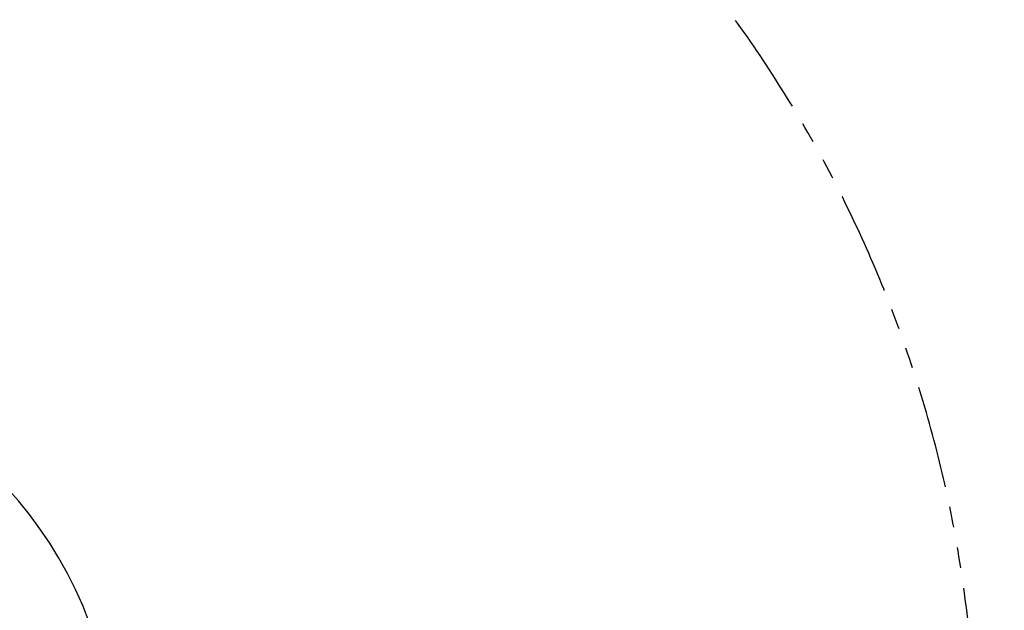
# Model space of a CAD drawing. Header units: millimetres. Extents: x 0 to 16820, y 0 to 11880.
# Tile 73 of 122: x 8557 to 9772, y 7330 to 8059. Entities that reach past the tile are written whole.
import ezdxf

# ---------------------------------------------------------------- set-up
doc = ezdxf.new("R2010")
doc.units = ezdxf.units.MM
doc.header["$LTSCALE"] = 20
doc.linetypes.add('PHANTOM', pattern=[12.7, 6.35, -1.27, 1.27, -1.27, 1.27, -1.27])
doc.styles.add('SLDTEXTSTYLE0', font='TXT', dxfattribs={"width": 0.605})
doc.dimstyles.new('SLDDIMSTYLE1', dxfattribs={"dimtxt": 140, "dimasz": 100, "dimexe": 0, "dimexo": 0.0625, "dimgap": 35, "dimtad": 1, "dimtoh": 1, "dimdec": 1, "dimrnd": 1e-09, "dimzin": 12, "dimdsep": 46, "dimtxsty": 'SLDTEXTSTYLE0', "dimsah": 1, "dimcen": 0.09, "dimadec": 0, "dimazin": 0, "dimtfac": 1, "dimtofl": 0, "dimtmove": 0, "dimatfit": 3, "dimfxl": 1, "dimfrac": 2, "dimtolj": 1, "dimtzin": 12, "dimarcsym": 0})

# ---------------------------------------------------------------- blocks, each defined once
blk = doc.blocks.new('*D12')
at = {"color": 7, "linetype": 'Continuous', "lineweight": 0}
for p, q in [((8169.5, 9516.5), (11047.1, 9516.5)), ((11017.1, 9516.5), (11017.1, 6644.5)), ((8318.2, 6644.5), (11047.1, 6644.5))]:
    blk.add_line(p, q, dxfattribs=at)
for points in [[(11017.1, 9516.5), (11002.1, 9416.5), (11032.1, 9416.5)], [(11017.1, 6644.5), (11032.1, 6744.5), (11002.1, 6744.5)]]:
    blk.add_solid(points, dxfattribs=at)
at = {"color": 7, "linetype": 'Continuous', "lineweight": 0, "insert": (10836.6, 7866.6), "char_height": 140, "attachment_point": 1, "rotation": 90, "style": 'SLDTEXTSTYLE0'}
blk.add_mtext('2872', dxfattribs=at)

msp = doc.modelspace()

# ---------------------------------------------------------------- linework, layer by layer
at = {"color": 7, "linetype": 'Continuous', "lineweight": 30}
for radius, start, end in [(2377, 300, 180), (505.19, 200.14878, 80.14878)]:
    msp.add_arc((8169.5, 7139.47), radius, start, end, dxfattribs=at)
at = {"color": 7, "linetype": 'PHANTOM', "lineweight": 30}
msp.add_arc((8169.5, 7139.47), 1568.22, 354.08007, 125.91993, dxfattribs=at)

# ---------------------------------------------------------------- dimensions: what is measured, and where the dimension line sits
at = {"color": 7, "linetype": 'Continuous', "lineweight": 0}
dim = msp.add_linear_dim(base=(11017.1, 6644.47), p1=(8169.5, 9516.47), p2=(8318.2, 6644.47), angle=90, dimstyle='SLDDIMSTYLE1', dxfattribs=at)
dim.commit()
dim.dimension.update_dxf_attribs({"geometry": '*D12', "text_midpoint": (11017.1, 8080.47), "dimtype": 160})

doc.saveas('drawing.dxf')
